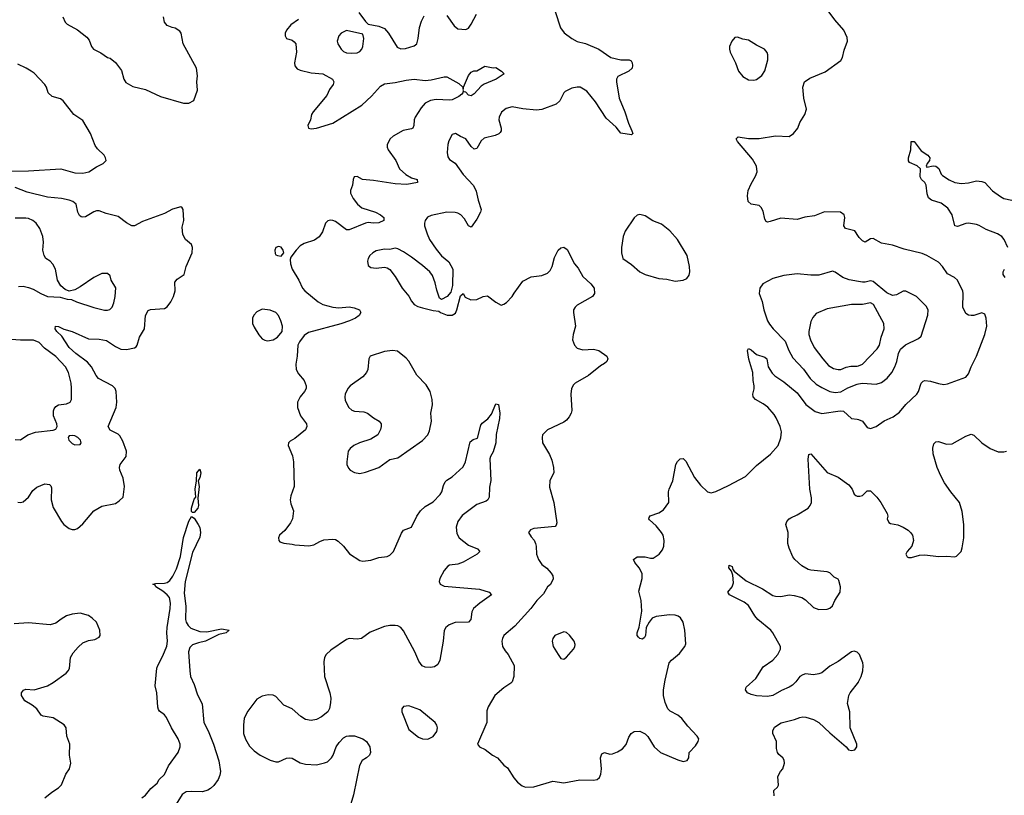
# Model space of a CAD drawing. Header units: inches. Extents: x 1834610 to 2027685, y 642842 to 774116.
# Tile 183 of 256: x 1863825 to 1871074, y 751554 to 757268. Entities that reach past the tile are written whole.
import ezdxf

# ---------------------------------------------------------------- set-up
doc = ezdxf.new("R2010")
doc.units = ezdxf.units.IN
doc.header["$MEASUREMENT"] = 0
doc.layers.add('B8765', color=7, linetype='Continuous')
doc.layers.add('B8775', color=7, linetype='Continuous')

msp = doc.modelspace()

# ---------------------------------------------------------------- linework, layer by layer
at = {"layer": 'B8765', "color": 5}
for points, elevation in [([(1867767.5, 757327.5), (1867807.2, 757207.2), (1867832.4, 757172.4), (1867890.4, 757130.4), (1867928.6, 757108.6), (1867990, 757093), (1868090, 757052.2), (1868177.3, 756990), (1868250, 756971.6), (1868313.3, 756973.3), (1868326.4, 756966.4), (1868334, 756950), (1868337.1, 756930), (1868333.4, 756910), (1868310.7, 756890), (1868227.7, 756850), (1868219.1, 756830), (1868218, 756810), (1868239.5, 756690), (1868281.1, 756590), (1868306.6, 756506.6), (1868333, 756450), (1868338.8, 756430), (1868330, 756419), (1868250, 756433.2), (1868216.6, 756476.6), (1868143.3, 756543.3), (1868064, 756664), (1868001.4, 756741.4), (1867951.8, 756770), (1867930, 756771.4), (1867890, 756762.9), (1867841, 756739), (1867830, 756729.4), (1867801.3, 756670), (1867774.2, 756645.8), (1867670, 756606.2), (1867630, 756602.4), (1867530, 756611.6), (1867450, 756625.1), (1867407.1, 756612.9), (1867373.3, 756586.7), (1867354, 756550), (1867353.4, 756530), (1867369.1, 756470), (1867370.2, 756450), (1867362.7, 756437.3), (1867352.9, 756427.1), (1867326.1, 756413.9), (1867244.2, 756395.8), (1867223.7, 756376.3), (1867190, 756318.7), (1867170, 756315.6), (1867150, 756335.1), (1867109, 756390), (1867070, 756406.6), (1867034, 756430), (1867010, 756423.7), (1866984, 756376), (1866976.9, 756350), (1866971.7, 756290), (1866977.6, 756257.6), (1866990, 756238.4), (1867031.6, 756211.6), (1867088.9, 756128.9), (1867167.2, 756047.2), (1867185.9, 756005.9), (1867199.6, 755939.6), (1867222.6, 755870), (1867217, 755850), (1867190, 755799.3), (1867150, 755739), (1867130, 755749), (1867100.4, 755800.4), (1867072, 755830), (1867050, 755843.6), (1867030, 755847.8), (1866970, 755849.6), (1866854, 755826), (1866827.6, 755812.4), (1866810.3, 755789.7), (1866804.4, 755770), (1866804.9, 755750), (1866824.2, 755690), (1866842.8, 755650), (1866890, 755578.7), (1866929.4, 755529.4), (1866984.8, 755484.8), (1867014.8, 755430), (1867010.9, 755309.1), (1866998, 755262), (1866970.9, 755229.1), (1866930, 755208), (1866916.4, 755216.4), (1866895.5, 755275.5), (1866884.5, 755330), (1866863.8, 755383.8), (1866845.1, 755410), (1866790, 755458.3), (1866710, 755518), (1866650, 755559.1), (1866610, 755580.5), (1866590, 755585.1), (1866550, 755576.2), (1866510, 755577), (1866450, 755564.2), (1866424.9, 755550), (1866403, 755530), (1866390.6, 755510), (1866385.5, 755490), (1866390, 755458), (1866410, 755442.8), (1866450, 755437.3), (1866510, 755444), (1866530, 755440.7), (1866550, 755427.3), (1866590, 755376.3), (1866640.3, 755290), (1866690.2, 755230.2), (1866710, 755193.4), (1866730, 755170.4), (1866755.6, 755155.6), (1866790, 755144.9), (1866870, 755126), (1866910, 755122), (1866922, 755110), (1866970.9, 755090.9), (1867010, 755090.8), (1867033, 755107), (1867043.7, 755130), (1867070, 755234), (1867090, 755252), (1867104.9, 755224.9), (1867145.2, 755205.2), (1867190, 755207.3), (1867238, 755230), (1867270, 755234.8), (1867330, 755186), (1867370, 755166), (1867390, 755171.3), (1867410, 755184.7), (1867451.9, 755228.1), (1867465.4, 755254.6), (1867530, 755341), (1867590, 755374.8), (1867670, 755384), (1867710, 755400.7), (1867730, 755420.7), (1867745.1, 755450), (1867762.9, 755517.1), (1867789.7, 755570), (1867810, 755588.4), (1867830, 755593), (1867854.9, 755574.9), (1867910.7, 755470), (1867936.7, 755436.7), (1867970, 755377.3), (1868030, 755323), (1868054.4, 755290), (1868057.1, 755250), (1868043, 755230), (1867930, 755164.5), (1867913.4, 755150), (1867903, 755130), (1867902, 755110), (1867916.3, 755010), (1867898.8, 754950), (1867894.8, 754910), (1867910.8, 754870), (1867930, 754847.3), (1867970, 754837.1), (1868050, 754840.4), (1868090, 754830.4), (1868147.7, 754790), (1868155.5, 754770), (1868147.7, 754750), (1868130, 754734.5), (1868102, 754718), (1868013.4, 754646.6), (1867915.5, 754590), (1867902.6, 754577.4), (1867888.4, 754550), (1867883.1, 754510), (1867890.4, 754390), (1867886, 754370), (1867870, 754341.2), (1867850, 754318), (1867830, 754303.7), (1867710, 754246), (1867674, 754210), (1867670.5, 754189.5), (1867673, 754150), (1867725.7, 754065.7), (1867742.9, 754022.9), (1867755.8, 753970), (1867757.1, 753930), (1867726.9, 753873.1), (1867724.7, 753824.7), (1867758.7, 753710), (1867779.9, 753560.1), (1867775.6, 753544.4), (1867766.2, 753533.8), (1867610, 753519.3), (1867584.7, 753510), (1867571.3, 753490), (1867590, 753458), (1867612.4, 753432.4), (1867623, 753410), (1867628.2, 753390), (1867630.6, 753330), (1867645.5, 753290), (1867670, 753254.8), (1867706.4, 753226.4), (1867738, 753190), (1867750.4, 753170), (1867751.8, 753148.2), (1867733, 753107), (1867710, 753089.2), (1867682.2, 753037.8), (1867631.2, 752988.8), (1867588.9, 752930), (1867470, 752800.5), (1867390.6, 752730), (1867380.4, 752710), (1867374.4, 752690), (1867380.5, 752650), (1867398.3, 752618.3), (1867421.6, 752590), (1867464.4, 752510), (1867463.7, 752430), (1867450.4, 752390), (1867440.7, 752379.3), (1867390, 752345.3), (1867323.7, 752290), (1867273.5, 752206.5), (1867264.6, 752175.4), (1867264, 752090), (1867196, 751930), (1867210.7, 751910.7), (1867252.5, 751892.5), (1867306.8, 751850), (1867342.8, 751830), (1867390, 751776), (1867417, 751757), (1867462.2, 751682.2), (1867490, 751650.4), (1867523.2, 751623.2), (1867550, 751612.6), (1867610, 751616.5), (1867750, 751658), (1867830, 751646), (1867950, 751666.7), (1868050, 751664.6), (1868076, 751670), (1868094.7, 751685.3), (1868104.7, 751710), (1868109.7, 751750), (1868102, 751830), (1868110, 751858.8), (1868130, 751868), (1868170, 751857.6), (1868190, 751858.7), (1868227, 751873), (1868263.3, 751896.7), (1868291, 751929), (1868310, 751981), (1868326, 752010), (1868350, 752024), (1868390, 752027.3), (1868430, 752007.3), (1868450, 751986.8), (1868497.1, 751910), (1868542.8, 751870), (1868670, 751815.5), (1868710, 751803.8), (1868739, 751810), (1868752.7, 751830), (1868753.2, 751870), (1868801.2, 751918.8), (1868821.2, 751950), (1868824, 751970), (1868814, 751990), (1868744.2, 752064.2), (1868700.1, 752120.1), (1868670, 752143.7), (1868613.4, 752173.4), (1868598, 752190), (1868577.8, 752237.8), (1868565.7, 752290), (1868565.7, 752330), (1868577.5, 752402.5), (1868607.6, 752530), (1868624.5, 752550), (1868682.3, 752597.7), (1868722, 752650), (1868729.6, 752670), (1868723, 752770), (1868709.7, 752829.7), (1868690, 752860.7), (1868673.2, 752873.2), (1868650, 752881.1), (1868610, 752884.7), (1868510, 752872), (1868482.1, 752857.9), (1868458.3, 752830), (1868438.4, 752790), (1868432.2, 752730), (1868424.4, 752715.6), (1868410, 752703.7), (1868390, 752709.4), (1868380.1, 752720.1), (1868372.3, 752730), (1868372, 752750), (1868386.2, 752793.8), (1868406.6, 752910), (1868401.6, 752990), (1868382.9, 753057.1), (1868407, 753150), (1868406.8, 753186.8), (1868386.6, 753230), (1868354, 753270), (1868344, 753290), (1868370, 753310.6), (1868429.6, 753310.4), (1868470, 753300.3), (1868490, 753302), (1868532.3, 753330), (1868558, 753362), (1868567.6, 753390), (1868569.6, 753430), (1868562.4, 753470), (1868550.9, 753490.9), (1868510, 753539.3), (1868462.5, 753582.5), (1868457.2, 753590), (1868459, 753601), (1868466, 753614), (1868530, 753634), (1868564.1, 753655.9), (1868605.2, 753710), (1868601.2, 753790), (1868606, 753810), (1868633.6, 753870), (1868655.8, 753990), (1868667, 754013), (1868686.7, 754033.3), (1868710, 754034.4), (1868730, 754015.5), (1868794.2, 753894.2), (1868838, 753838), (1868890, 753788.9), (1868916.6, 753783.4), (1868950, 753793.1), (1869043.1, 753836.9), (1869170, 753903.6), (1869250, 753984.2), (1869353.6, 754066.4), (1869409.8, 754130.2), (1869430, 754186.8), (1869433, 754233), (1869424.1, 754270), (1869394.3, 754334.2), (1869379.1, 754359.1), (1869333, 754413), (1869298.8, 754438.8), (1869241.7, 754470), (1869224.8, 754490), (1869223.1, 754510), (1869232.2, 754547.8), (1869232.4, 754570), (1869224.9, 754610), (1869222.2, 754670), (1869193.6, 754766.4), (1869182.9, 754830), (1869190, 754846), (1869210, 754835.5), (1869250, 754802.4), (1869310, 754781.3), (1869325.5, 754770), (1869336.9, 754710), (1869364.1, 754664.1), (1869383.9, 754643.9), (1869450, 754600.3), (1869550, 754518.3), (1869612.6, 754432.6), (1869682.7, 754382.7), (1869730, 754366), (1869865.4, 754385.4), (1869890, 754383.1), (1869950, 754330.5), (1869990, 754326), (1870000, 754322.1)], 640), ([(1870000, 755671.8), (1869972.9, 755712.9), (1869905.2, 755730), (1869892.7, 755750), (1869899.5, 755810), (1869895.1, 755830), (1869869.5, 755849.5), (1869750, 755851.8), (1869676.7, 755823.3), (1869606.6, 755813.4), (1869550, 755797), (1869430, 755807), (1869350, 755780.9), (1869330, 755777.2), (1869322, 755782), (1869310, 755798), (1869298.7, 755858.7), (1869284.8, 755884.8), (1869270, 755899), (1869210, 755909), (1869189, 755930), (1869182.7, 755970), (1869189.2, 756010), (1869210, 756058), (1869243.3, 756116.7), (1869253.6, 756146.4), (1869249.7, 756190), (1869220.8, 756240.8), (1869109.3, 756370), (1869099, 756390), (1869114.6, 756405.4), (1869190, 756393.7), (1869270, 756392.4), (1869390, 756413.7), (1869490, 756408.5), (1869522.7, 756430), (1869553.2, 756470), (1869569.3, 756510), (1869606.6, 756570), (1869618, 756610), (1869598, 756690), (1869592, 756770), (1869602.7, 756810), (1869642.7, 756837.3), (1869754.7, 756885.3), (1869871.5, 756968.5), (1869883.7, 756990), (1869895.9, 757044.1), (1869919.3, 757110), (1869918, 757138), (1869894, 757190), (1869826.3, 757266.3), (1869732.1, 757392.1)], 640), ([(1864142.8, 757290), (1864158.7, 757250), (1864175.1, 757235.1), (1864250, 757192.6), (1864319.4, 757139.4), (1864336.4, 757116.4), (1864354, 757070), (1864367.7, 757050), (1864423.2, 757023.2), (1864470, 756990.7), (1864490, 756984.9), (1864530, 756953.4), (1864575.1, 756895.1), (1864592.4, 756830), (1864605.1, 756805.1), (1864656.7, 756776.7), (1864750, 756752.9), (1864862.2, 756702.2), (1865030, 756653), (1865070, 756653.4), (1865107, 756673), (1865133, 756750), (1865129.7, 756810), (1865133.9, 756853.9), (1865125.6, 756910), (1865027.8, 757090), (1865012.3, 757170), (1865004.1, 757184.1), (1864970, 757206), (1864948, 757210), (1864910, 757226), (1864889.6, 757249.6), (1864883.6, 757290)], 620), ([(1865877.6, 757270), (1865821.6, 757230), (1865788.5, 757190), (1865780.4, 757170), (1865779.3, 757150), (1865790, 757130.8), (1865830, 757118.4), (1865846.3, 757106.3), (1865857, 757090), (1865863.7, 757030), (1865847.7, 756950), (1865849.3, 756929.3), (1865866.8, 756906.8), (1865890, 756895.6), (1865970, 756876), (1866056, 756870), (1866127.3, 756830), (1866138, 756810), (1866132.7, 756790), (1866106.9, 756753.1), (1866085.5, 756710), (1865984.9, 756590), (1865974, 756570), (1865966, 756530), (1865945.5, 756490), (1865950, 756468), (1865970, 756464.4), (1866010, 756468.7), (1866130, 756506.7), (1866342.6, 756637.4), (1866415.7, 756704.3), (1866480.7, 756779.3), (1866510, 756796.1), (1866590, 756804.5), (1866670, 756823.2), (1866730, 756830.2), (1866810, 756821.3), (1866854.8, 756825.2), (1866950, 756848.2), (1866970, 756848.2), (1867057.5, 756797.5), (1867087.3, 756770), (1867090, 756754), (1867092.7, 756770), (1867130, 756856), (1867150, 756882.8), (1867169.6, 756890.4), (1867190, 756890.4), (1867250, 756926), (1867310, 756914), (1867330, 756916), (1867371.3, 756890), (1867391.3, 756870), (1867333.4, 756830), (1867245.5, 756794.5), (1867222.5, 756777.5), (1867170, 756721.6), (1867150, 756707), (1867130, 756712.7), (1867110, 756734), (1867096.4, 756736.4), (1867090, 756746), (1867088.2, 756730), (1867081.3, 756718.7), (1867058, 756702), (1867010, 756678.2), (1866990, 756675.1), (1866890, 756681.4), (1866850, 756672.6), (1866810, 756654), (1866780.7, 756619.3), (1866736.1, 756550), (1866730.2, 756530), (1866727.7, 756490), (1866719.5, 756470), (1866710, 756463.5), (1866647, 756453), (1866575.3, 756410), (1866552.9, 756390), (1866531.4, 756350), (1866531.5, 756330), (1866538.3, 756310), (1866593.5, 756230), (1866622, 756170), (1866666.9, 756126.9), (1866710, 756104), (1866750.6, 756090), (1866753, 756070), (1866674.8, 756054.7), (1866590, 756059.8), (1866430, 756083.9), (1866349.7, 756089.7), (1866310, 756112), (1866286.8, 756110), (1866278.8, 756090), (1866276.3, 756050), (1866261.3, 756010), (1866261.1, 755990), (1866279.5, 755950), (1866311.8, 755910), (1866342.7, 755882.7), (1866444.4, 755850), (1866482.4, 755830), (1866505.8, 755810), (1866505.7, 755790), (1866470, 755772.1), (1866430, 755769.3), (1866390, 755773.1), (1866370, 755769.1), (1866250, 755721), (1866230, 755719.7), (1866150, 755781.7), (1866130, 755789.7), (1866110, 755791.1), (1866093.5, 755786.5), (1866077.1, 755770), (1866054.8, 755705.2), (1866030, 755667.3), (1865995.9, 755644.1), (1865919.5, 755620.5), (1865890, 755602.9), (1865859.3, 755570), (1865822, 755518), (1865817.3, 755502.7), (1865818, 755470), (1865830.4, 755430), (1865879.6, 755350), (1865907.2, 755290), (1865924.9, 755270), (1866023.1, 755190), (1866056.3, 755170), (1866130, 755149.3), (1866173.7, 755146.3), (1866250, 755152.9), (1866286.4, 755146.4), (1866326.8, 755130), (1866337.3, 755110), (1866324, 755090), (1866296.3, 755070), (1866254, 755050), (1866190, 755027.1), (1865950, 754964.2), (1865919, 754941), (1865884.2, 754895.8), (1865872.2, 754870), (1865868.8, 754790), (1865858.9, 754730), (1865861.3, 754690), (1865878.4, 754658.4), (1865919.3, 754610), (1865933, 754570), (1865932.7, 754550), (1865922.4, 754530), (1865890.4, 754490), (1865870.4, 754450), (1865870.4, 754410.4), (1865893.4, 754350), (1865935.5, 754290), (1865939.3, 754270), (1865930, 754247.3), (1865850, 754182.9), (1865816.1, 754163.9), (1865804.9, 754150), (1865801.6, 754130), (1865834.3, 754054.3), (1865841, 754010), (1865844.9, 753830), (1865820.7, 753759.3), (1865817.1, 753730), (1865821.3, 753701.3), (1865840.7, 753650), (1865839.1, 753630), (1865833.4, 753590), (1865818.8, 753561.2), (1865776.3, 753503.7), (1865738, 753470), (1865731.3, 753450), (1865731.6, 753431.6), (1865741, 753421), (1865770, 753411.3), (1865830, 753404.9), (1865850, 753398), (1865953, 753393), (1865990, 753398.4), (1866035.1, 753424.9), (1866064.2, 753435.8), (1866130, 753442), (1866150, 753437.6), (1866170, 753426.4), (1866208.2, 753390), (1866251.8, 753331.8), (1866330, 753283), (1866350, 753278.4), (1866410, 753285.3), (1866470, 753306.4), (1866530, 753313.4), (1866550, 753323), (1866577.6, 753350), (1866634.9, 753485.1), (1866650, 753508.2), (1866710, 753530.5), (1866748.4, 753610), (1866775.1, 753650), (1866810, 753680.8), (1866870, 753716.9), (1866920.4, 753770), (1866932.1, 753790), (1866944.1, 753835.9), (1866956.6, 753863.4), (1866970, 753876.4), (1867010, 753899.3), (1867090, 753974.4), (1867106.2, 754010), (1867142.7, 754157.3), (1867163.6, 754176.4), (1867194.9, 754185.1), (1867219.3, 754280.7), (1867230, 754295.3), (1867271.9, 754328.1), (1867297.8, 754362.2), (1867330, 754438), (1867350, 754432), (1867360.5, 754370), (1867357, 754330), (1867332.3, 754212.3), (1867330.4, 754149.6), (1867310, 754084), (1867290.5, 754050), (1867286.7, 754033.3), (1867294.1, 753874.1), (1867284, 753824), (1867280.4, 753750), (1867270.4, 753730), (1867258.6, 753721.4), (1867190, 753696.4), (1867083.8, 753616.2), (1867051.1, 753570), (1867039.3, 753530), (1867042.7, 753482.7), (1867061.3, 753450), (1867130, 753395.8), (1867194.8, 753370), (1867213.4, 753350), (1867194, 753330), (1867090, 753271.6), (1867050, 753257.6), (1866990, 753249.4), (1866978, 753242), (1866950, 753209.2), (1866917, 753150), (1866912.4, 753130), (1866920.5, 753110), (1866950, 753093.7), (1867210, 753073), (1867280.7, 753050), (1867299.1, 753030), (1867212.4, 752970), (1867166.7, 752930), (1867154.1, 752905.9), (1867145.3, 752850), (1867130.2, 752829.8), (1867030, 752828), (1866987.3, 752810), (1866963, 752790), (1866950, 752768), (1866943.6, 752690), (1866919.2, 752550), (1866902.7, 752517.3), (1866878.5, 752501.5), (1866850, 752495.4), (1866810, 752496.8), (1866787.5, 752507.5), (1866763.2, 752543.2), (1866733.5, 752610), (1866650, 752766.3), (1866630.5, 752790.5), (1866610, 752801.4), (1866590, 752804.8), (1866550, 752804.8), (1866510, 752798.2), (1866405.3, 752754.7), (1866340.7, 752710), (1866310, 752704.2), (1866250, 752709.6), (1866230, 752701.6), (1866115.8, 752624.2), (1866080.7, 752590), (1866070, 752568), (1866063.4, 752536.6), (1866067.7, 752430), (1866109, 752309), (1866115.6, 752270), (1866114.1, 752234.1), (1866105.8, 752194.2), (1866092.3, 752167.7), (1866047.7, 752132.3), (1866010, 752113.3), (1865970, 752104.7), (1865930, 752113.3), (1865894.6, 752134.6), (1865830, 752191.6), (1865770, 752217), (1865710, 752282.9), (1865690, 752291.6), (1865653.1, 752293.1), (1865610, 752283.5), (1865570, 752263), (1865505.4, 752174.6), (1865478.6, 752121.4), (1865471.7, 752070), (1865471.7, 752010), (1865486.2, 751966.2), (1865515.9, 751915.9), (1865550, 751880.3), (1865595.5, 751850), (1865670, 751812.2), (1865710, 751799.5), (1865730, 751799.5), (1865790, 751826.4), (1865810, 751830.5), (1865830, 751826.4), (1865890, 751794), (1865930, 751783.7), (1866010, 751779.5), (1866070, 751792.2), (1866090, 751799.5), (1866121.1, 751830), (1866132.9, 751850), (1866153.7, 751910), (1866176.4, 751943.6), (1866210, 751977.4), (1866230, 751989.1), (1866247.2, 751992.8), (1866290, 751992.3), (1866351.1, 751971.1), (1866377.6, 751950), (1866402, 751910), (1866408.7, 751870), (1866399.5, 751850), (1866378, 751830), (1866345.5, 751810), (1866325.4, 751774.6), (1866283.4, 751556.6), (1866263.8, 751490)], 620), ([(1866321.2, 757321.2), (1866370, 757254.8), (1866390, 757236), (1866470, 757219.5), (1866510, 757203.8), (1866540.4, 757170), (1866605.1, 757065.1), (1866630, 757054), (1866664.1, 757055.9), (1866730, 757074.8), (1866750, 757091.3), (1866759.6, 757130), (1866767.8, 757210), (1866782, 757258), (1866803.3, 757296.7)], 640), ([(1866970, 757298.8), (1867023.4, 757223.4), (1867050, 757201.6), (1867110, 757196.4), (1867130, 757207), (1867150, 757234.4), (1867188.7, 757310)], 640), ([(1863730, 756153.4), (1863890, 756154.3), (1864128.3, 756168.3), (1864230, 756138.9), (1864290, 756137.8), (1864332.5, 756147.5), (1864390, 756185.3), (1864439, 756210), (1864461.2, 756230), (1864457.2, 756250), (1864446.6, 756270), (1864397.6, 756317.6), (1864381, 756341), (1864346.2, 756430), (1864290, 756524.7), (1864223, 756570), (1864145.6, 756670), (1864124.4, 756684.4), (1864063.1, 756703.1), (1864034, 756730), (1864021.2, 756770), (1864009.4, 756790), (1863930, 756874), (1863910, 756889.2), (1863872.3, 756912.3), (1863810, 756939.5)], 620), ([(1863810, 753712.7), (1863830, 753710.4), (1863850, 753717.1), (1863890, 753750.3), (1863921.3, 753798.7), (1863950, 753824), (1864010, 753847.9), (1864043.6, 753843.6), (1864054.7, 753834.7), (1864059.4, 753819.4), (1864056.9, 753730), (1864070, 753675.5), (1864131.5, 753571.5), (1864148.4, 753550), (1864190, 753519.3), (1864210, 753512.7), (1864230, 753512.7), (1864250, 753520.4), (1864270, 753535.8), (1864290, 753554), (1864370, 753650.6), (1864430, 753684), (1864530, 753704.7), (1864557.6, 753722.4), (1864586, 753750), (1864596.2, 753830), (1864587.6, 753890), (1864562.9, 753950), (1864559.5, 753970), (1864565.1, 753990), (1864608.2, 754050), (1864611, 754090), (1864584.2, 754164.2), (1864562, 754202), (1864550, 754215.1), (1864490, 754245.1), (1864476.9, 754270), (1864535.6, 754410), (1864540.4, 754450), (1864535.4, 754530), (1864526.6, 754550), (1864507.8, 754570), (1864405.9, 754625.9), (1864387.4, 754647.4), (1864354.2, 754710), (1864324.6, 754744.6), (1864237.1, 754810), (1864190, 754853.8), (1864135.9, 754935.9), (1864096.8, 754970), (1864085.8, 754990), (1864087.8, 755010), (1864110, 755008.7), (1864149.2, 754989.2), (1864210.8, 754970.8), (1864330, 754917.5), (1864410, 754915.2), (1864464.3, 754904.3), (1864530, 754860.8), (1864570, 754842), (1864610, 754839.5), (1864669.5, 754850.5), (1864682, 754858), (1864689.2, 754870), (1864707.6, 754930), (1864743.6, 754990), (1864752, 755090), (1864770, 755126), (1864787.5, 755132.5), (1864890, 755139.3), (1864910, 755153), (1864936.3, 755190), (1864957.4, 755230), (1864969.6, 755269.6), (1864966.4, 755333.6), (1864983, 755357), (1865035.1, 755390), (1865051, 755450), (1865095.1, 755550), (1865097.4, 755590), (1865090, 755612.7), (1865046, 755650), (1865026.2, 755686.2), (1865020.5, 755739.5), (1865032, 755790), (1865029, 755869), (1865022, 755882), (1865010, 755888.7), (1864950, 755872), (1864890, 755839.6), (1864730, 755782), (1864670.3, 755749.7), (1864650, 755749.6), (1864611.2, 755771.2), (1864550, 755819.5), (1864460.7, 755840.7), (1864410, 755860.7), (1864390, 755859.6), (1864370, 755851.6), (1864310, 755816), (1864290, 755812.7), (1864276, 755816), (1864265.1, 755825.1), (1864252, 755850), (1864239.5, 755910), (1864216, 755930), (1864190, 755939.7), (1864131.5, 755951.5), (1864030, 755959.8), (1863878.5, 755998.5), (1863790, 756031.9)], 620), ([(1863816.4, 755303.6), (1863850, 755304), (1863890, 755296.1), (1863924.1, 755284.1), (1863979.1, 755250), (1864030, 755229), (1864123, 755223), (1864174, 755210), (1864206.8, 755206.8), (1864242, 755190), (1864370, 755147.2), (1864450, 755127.6), (1864470, 755127.4), (1864487.1, 755132.9), (1864505.6, 755150), (1864518.5, 755181.5), (1864528.7, 755230), (1864531.7, 755291.7), (1864497.6, 755350), (1864490, 755382), (1864470, 755399.3), (1864430, 755398), (1864371.3, 755370), (1864270, 755300.7), (1864230, 755279), (1864190, 755268), (1864160.2, 755280.2), (1864128.2, 755308.2), (1864102.9, 755350), (1864087, 755430), (1864067.9, 755467.9), (1864050, 755489.3), (1864016, 755510), (1864003.6, 755530), (1863995.8, 755570), (1864000.4, 755630), (1863994.5, 755670), (1863972.3, 755730), (1863945.1, 755770), (1863920.7, 755790), (1863890, 755802.7), (1863870, 755807.2), (1863790, 755806)], 640), ([(1870000, 755339.7), (1869932.1, 755352.1), (1869886.6, 755370), (1869830, 755407), (1869810, 755414.5), (1869710, 755386), (1869650, 755386.2), (1869550, 755395.6), (1869450, 755383), (1869370, 755362), (1869296.7, 755323.3), (1869274.4, 755290), (1869268.7, 755250), (1869292, 755192), (1869303.9, 755130), (1869331.7, 755050), (1869344.6, 755024.6), (1869372, 754990), (1869460.5, 754900.5), (1869487.3, 754830), (1869518, 754778), (1869594.7, 754694.7), (1869644.7, 754624.7), (1869690, 754582.9), (1869730, 754557.5), (1869790, 754529.3), (1869830, 754520.6), (1869870, 754525.5), (1869923.4, 754556.6), (1869990, 754583.8), (1870000, 754585.5)], 660), ([(1870000, 755169.8), (1869950.2, 755169.8), (1869770, 755137.4), (1869690, 755103.7), (1869664.8, 755075.2), (1869650, 755044), (1869634.4, 754970), (1869635.2, 754950), (1869646.5, 754910), (1869674.1, 754854.1), (1869738, 754770), (1869780.4, 754720.4), (1869817.4, 754697.4), (1869850, 754690.2), (1869870, 754691.1), (1869910, 754708.5), (1869943.5, 754716.5), (1869990, 754715.1), (1870000, 754718.9)], 680), ([(1863790, 754175.5), (1863830, 754173.4), (1863885.2, 754210), (1863942, 754230), (1864070, 754243.8), (1864089.5, 754250.5), (1864099.5, 754270), (1864097.6, 754290), (1864074.3, 754350), (1864073.8, 754386.2), (1864078.4, 754401.6), (1864090, 754418.8), (1864110, 754430.6), (1864170, 754439.1), (1864197.2, 754450), (1864206.6, 754470), (1864206.5, 754553.5), (1864202.7, 754590), (1864183.1, 754670), (1864162, 754710), (1864090, 754785.7), (1864007.2, 754847.2), (1863967, 754890), (1863926.4, 754906.4), (1863830, 754906.8), (1863730, 754913.5)], 640), ([(1870000, 752598.4), (1869990, 752609.6), (1869970, 752614.8), (1869950, 752611), (1869850, 752540.5), (1869790, 752504.4), (1869730, 752457.2), (1869710, 752448.4), (1869670, 752440.4), (1869610, 752447.8), (1869590, 752441.3), (1869570, 752429.6), (1869539.5, 752390), (1869513.9, 752366.1), (1869490, 752350.9), (1869433.2, 752326.8), (1869370, 752289.6), (1869330, 752283), (1869250, 752287.2), (1869210, 752297.4), (1869184.5, 752310), (1869169.4, 752330), (1869174.5, 752350), (1869245.8, 752414.2), (1869299.8, 752500.2), (1869369.8, 752550.2), (1869406.6, 752590), (1869425.4, 752630), (1869425.7, 752650), (1869370.4, 752750.4), (1869355.3, 752770), (1869258.8, 752850), (1869237, 752877), (1869190, 752952.6), (1869157.9, 752977.9), (1869051.6, 753030), (1869043.1, 753043.1), (1869039.6, 753050), (1869071.1, 753090), (1869079.6, 753120.4), (1869076, 753176), (1869064.7, 753204.7), (1869046.3, 753230), (1869049.7, 753250), (1869070, 753238.8), (1869076.7, 753216.7), (1869085.5, 753205.5), (1869174.8, 753134.8), (1869294.1, 753074.1), (1869370, 753026), (1869390, 753020.2), (1869430, 753019), (1869490.3, 753030.3), (1869526, 753026), (1869584.7, 753010), (1869610, 752993.4), (1869670, 752938.4), (1869710, 752922), (1869770, 752924.4), (1869790, 752933.4), (1869809.6, 752950.4), (1869827.3, 752990), (1869865.6, 753050), (1869869.4, 753090), (1869856.6, 753136.6), (1869850, 753145.2), (1869821.6, 753161.6), (1869790, 753192.3), (1869770, 753200.9), (1869650, 753211.5), (1869630, 753217.6), (1869583.5, 753243.5), (1869532.7, 753290), (1869517, 753310), (1869490, 753375.3), (1869480.7, 753410), (1869483.7, 753490), (1869466, 753550), (1869474, 753570), (1869489.5, 753590.5), (1869501.5, 753598.5), (1869550, 753620.7), (1869629.8, 753670.2), (1869646, 753690), (1869655.1, 753710), (1869654.9, 753745.1), (1869641.7, 753810), (1869629.6, 754030.4), (1869634, 754066), (1869649.4, 754070.6), (1869770, 753931.8), (1869850, 753897.4), (1869930, 753841.6), (1869954, 753810), (1869970, 753771.3), (1869982, 753762), (1869990, 753757.3), (1870000, 753757.3)], 620), ([(1864724, 751536), (1864750, 751554), (1864790, 751604.1), (1864837, 751643), (1864852.4, 751670), (1864890, 751707.2), (1864919.9, 751770), (1864990.7, 751870), (1865006.5, 751910), (1865005.7, 751930), (1864992.3, 751970), (1864941.2, 752050), (1864906.5, 752126.5), (1864890, 752147.1), (1864854.9, 752174.9), (1864846.2, 752186.2), (1864842.3, 752202.3), (1864834.3, 752310), (1864821.3, 752361.3), (1864835.2, 752490), (1864840.5, 752510), (1864879.7, 752580.3), (1864907.2, 752652.8), (1864912.6, 752690), (1864907.2, 752750), (1864909.5, 752789.5), (1864932.2, 752930), (1864934.3, 752970), (1864927.3, 753010), (1864911.4, 753031.4), (1864879, 753059), (1864828, 753090), (1864822, 753102), (1864804, 753110), (1864824.9, 753115.1), (1864890, 753117.3), (1864910, 753122.8), (1864930, 753136.9), (1864952, 753168), (1864978.1, 753221.9), (1865007.6, 753312.4), (1865030, 753453), (1865070, 753574), (1865090, 753607.3), (1865110, 753594.8), (1865137.6, 753550), (1865150, 753526.8), (1865155.6, 753490), (1865150, 753455.1), (1865097.1, 753342.9), (1865042, 753130), (1865036.5, 753043.5), (1865046.8, 752946.8), (1865045.5, 752850), (1865049.5, 752830), (1865064.3, 752804.3), (1865085.8, 752785.8), (1865150, 752760.1), (1865201.6, 752758.4), (1865310, 752780.9), (1865366, 752770), (1865344.7, 752750), (1865290, 752738.9), (1865193, 752690), (1865141.6, 752678.4), (1865098, 752662), (1865076.7, 752643.3), (1865067.1, 752610), (1865076.1, 752470), (1865083.3, 752430), (1865109.5, 752370), (1865133.5, 752293.5), (1865168.1, 752228.1), (1865179.3, 752090), (1865212.3, 752030), (1865251.1, 751931.1), (1865291.8, 751808.2), (1865302.8, 751730), (1865298.9, 751701.1), (1865286.4, 751670), (1865254.7, 751625.3), (1865230, 751603.5), (1865210, 751592.1), (1865170, 751579.8), (1865090, 751582.9), (1865050, 751578.9), (1865021.2, 751558.8), (1864965.6, 751470)], 580), ([(1864010, 751535.8), (1864062.1, 751577.9), (1864111.5, 751610), (1864131.2, 751630), (1864165.1, 751710), (1864191.6, 751750), (1864200.5, 751790), (1864192.4, 751850), (1864193, 751930), (1864171.8, 751990), (1864167.3, 752050), (1864151.9, 752071.9), (1864070, 752123.8), (1863997.4, 752137.4), (1863983.7, 752143.7), (1863949.7, 752190), (1863916.9, 752216.9), (1863861.5, 752250), (1863837.4, 752290), (1863838, 752310), (1863851.6, 752328.4), (1863870, 752336.2), (1863930, 752331.5), (1864030, 752360.8), (1864070, 752384.2), (1864165.6, 752454.4), (1864182, 752470), (1864191.1, 752488.9), (1864199.7, 752570), (1864217.4, 752602.6), (1864253.9, 752646.1), (1864290, 752677.3), (1864330, 752694), (1864378.6, 752701.4), (1864410, 752718), (1864417.2, 752730), (1864415.1, 752770), (1864390, 752829), (1864359.1, 752859.1), (1864330, 752878), (1864270, 752895.6), (1864210, 752889.6), (1864170, 752875.1), (1864130, 752851.8), (1864090, 752820.9), (1864050, 752809.6), (1863890, 752825.4), (1863783.7, 752816.3)], 620), ([(1869379.5, 751550), (1869378, 751590), (1869405.4, 751614.6), (1869411.4, 751628.6), (1869406.9, 751693.1), (1869426, 751730), (1869442.7, 751750), (1869456, 751790), (1869452.5, 751812.5), (1869444, 751830), (1869413.6, 751853.6), (1869404, 751870), (1869398, 751898), (1869396, 751950), (1869370, 752008), (1869369.3, 752030), (1869383.3, 752056.7), (1869431.9, 752088.1), (1869530, 752113), (1869570, 752128.2), (1869590, 752132.4), (1869612, 752130), (1869670, 752113.4), (1869710, 752090.5), (1869790, 752013), (1869910.7, 751910.7), (1869928.3, 751888.3), (1869950, 751882.8), (1869974, 751890), (1869988.7, 751910), (1869989, 751930), (1869940.7, 752050), (1869936.2, 752170), (1869920.7, 752230), (1869929.5, 752289.5), (1869938.4, 752310), (1870000, 752388)], 620)]:
    msp.add_lwpolyline(points, dxfattribs=dict(at, elevation=elevation))
for points, elevation in [([(1866230, 757189.6), (1866190.8, 757170), (1866173.4, 757150), (1866163, 757110), (1866167.7, 757090), (1866190.7, 757050), (1866210, 757033.4), (1866230, 757024.9), (1866270, 757020.5), (1866310, 757023.8), (1866330, 757033.4), (1866344.5, 757050), (1866351.6, 757070), (1866358, 757130), (1866350, 757162)], 640), ([(1869110, 757139.5), (1869090, 757138), (1869067.7, 757110), (1869050.7, 757070), (1869050.6, 757050), (1869055.5, 757030), (1869094.9, 756950), (1869118, 756890), (1869150, 756850.6), (1869190, 756824.9), (1869230, 756822), (1869250, 756828), (1869290, 756858), (1869310, 756890.8), (1869333, 756973), (1869333.3, 757010), (1869327.5, 757027.5), (1869309.2, 757050), (1869250, 757079.6), (1869190, 757117.6), (1869150, 757125.1)], 660), ([(1868390, 755834), (1868370, 755828.7), (1868350, 755808.7), (1868284, 755710), (1868267.3, 755670), (1868254.8, 755590), (1868254.8, 755550), (1868266, 755510), (1868330, 755464), (1868390, 755410.6), (1868430.3, 755390.3), (1868530, 755361.6), (1868590, 755357.1), (1868650, 755342), (1868710, 755348.5), (1868737.7, 755362.3), (1868755.1, 755384.9), (1868759.6, 755410), (1868756.3, 755450), (1868738.3, 755530), (1868668.2, 755650), (1868612.7, 755712.7), (1868550, 755761.3), (1868485.4, 755785.4), (1868430, 755822.7)], 660), ([(1865730, 755598), (1865711.3, 755590), (1865702, 755570), (1865704.7, 755544.7), (1865710, 755536), (1865722, 755530), (1865750, 755526.8), (1865769, 755550), (1865765.2, 755570), (1865750, 755592.3)], 620), ([(1865610, 755136.3), (1865570, 755114.7), (1865548.6, 755091.4), (1865539.1, 755070), (1865539.6, 755030), (1865550, 755003.8), (1865585.7, 754945.7), (1865610, 754918), (1865630, 754906.3), (1865650, 754901.5), (1865690, 754908.8), (1865722, 754930), (1865756.2, 754970), (1865759.7, 755010), (1865748.2, 755050), (1865729.7, 755090), (1865710, 755112.2), (1865670, 755128.3)], 620), ([(1866570, 754831.2), (1866510, 754823), (1866406, 754790), (1866396, 754770), (1866387.7, 754690), (1866379.1, 754670), (1866350, 754638), (1866258, 754570), (1866241.6, 754550), (1866221.6, 754510), (1866218, 754490), (1866222, 754462), (1866247.3, 754410), (1866270, 754390.7), (1866290, 754384.4), (1866358, 754378), (1866384.7, 754370), (1866430, 754334.8), (1866471, 754310), (1866486.8, 754290), (1866486.8, 754270), (1866480.7, 754250), (1866460.7, 754210), (1866410, 754177.6), (1866326, 754150), (1866286, 754130), (1866258.8, 754110), (1866242.8, 754090), (1866233, 754010), (1866234, 753990), (1866245.2, 753965.2), (1866258, 753950), (1866290, 753931), (1866330, 753926), (1866370, 753934.8), (1866468.7, 753970), (1866550, 754027.7), (1866610, 754039.1), (1866790, 754167.7), (1866829.7, 754210.3), (1866841.4, 754238.6), (1866856.4, 754310), (1866852, 754370), (1866864.5, 754430), (1866861.8, 754470), (1866845.8, 754530), (1866817.4, 754577.4), (1866749.7, 754650), (1866690, 754751.8), (1866670, 754775.6), (1866605.3, 754825.3)], 640), ([(1864210, 754204), (1864190, 754202), (1864184.5, 754195.5), (1864181, 754190), (1864186, 754170), (1864210, 754146), (1864230, 754136), (1864270, 754138), (1864277.2, 754150), (1864272.3, 754170), (1864253.2, 754190), (1864230, 754201.2)], 640), ([(1865110, 753637.2), (1865098, 753638), (1865090, 753646), (1865089, 753670), (1865110, 753736), (1865121.2, 753750), (1865116, 753810), (1865127.3, 753870), (1865127.7, 753930), (1865150, 753956.3), (1865158, 753930), (1865150, 753894), (1865138, 753870), (1865146.8, 753830), (1865135.9, 753744.1), (1865140.9, 753690), (1865136.5, 753670)], 580), ([(1867830, 752758.7), (1867764.7, 752730), (1867750.5, 752709.5), (1867744.9, 752690), (1867753, 752650), (1867790.4, 752590.4), (1867810, 752561), (1867830, 752556), (1867850, 752570.8), (1867902, 752630), (1867912.3, 752647.7), (1867914, 752666), (1867906.9, 752690), (1867874.1, 752734.1), (1867850, 752754)], 660), ([(1866690, 752212.3), (1866651, 752209), (1866638, 752190), (1866638, 752170), (1866690, 752038.8), (1866761.6, 751981.6), (1866790, 751970.7), (1866830, 751966.8), (1866870, 751986), (1866895.9, 752024.1), (1866900.7, 752050), (1866896.2, 752070), (1866883.7, 752090), (1866770, 752184.5)], 640)]:
    msp.add_lwpolyline(points, close=True, dxfattribs=dict(at, elevation=elevation))
at = {"layer": 'B8775', "color": 5}
for points, elevation in [([(1871100.8, 755590), (1871074.4, 755650), (1871055.3, 755670), (1871023.5, 755690), (1870941.8, 755721.8), (1870890, 755752.9), (1870870, 755759.8), (1870810, 755769.7), (1870790, 755767.6), (1870730, 755743.7), (1870710, 755749.2), (1870690.8, 755830.8), (1870659.8, 755879.8), (1870610, 755917.6), (1870537.5, 755937.5), (1870516.6, 755956.6), (1870506.2, 755986.2), (1870499.6, 756050), (1870488.2, 756068.2), (1870463.7, 756090), (1870454.5, 756110), (1870458, 756170), (1870432.1, 756192.1), (1870377.2, 756217.2), (1870369.3, 756229.3), (1870369.4, 756249.4), (1870387.3, 756310), (1870389.4, 756370.6), (1870410, 756371), (1870461.3, 756301.3), (1870511, 756270), (1870527.3, 756250), (1870524, 756230), (1870506.8, 756210), (1870498, 756190), (1870502.8, 756182.8), (1870550, 756190.8), (1870570, 756188), (1870591.3, 756171.3), (1870608.4, 756130), (1870619.3, 756119.3), (1870668.4, 756088.4), (1870709.3, 756069.3), (1870758.2, 756061.8), (1870810, 756065.7), (1870870, 756080.4), (1870910, 756077.1), (1870930, 756068), (1870988.2, 756008.2), (1871045.4, 755965.4), (1871071.3, 755951.3), (1871130, 755938.3)], 620), ([(1870000, 754322.1), (1870030, 754310.4), (1870064.9, 754264.9), (1870090, 754255.3), (1870130, 754271.7), (1870190, 754311.7), (1870256.5, 754343.5), (1870303.5, 754376.5), (1870350, 754432.7), (1870429.8, 754510.2), (1870442, 754530), (1870462.4, 754590), (1870475.8, 754604.2), (1870490, 754610.3), (1870530, 754606), (1870590, 754587.6), (1870630, 754580.9), (1870655.2, 754584.8), (1870790, 754635.5), (1870810, 754658.8), (1870829.6, 754710), (1870870, 754790.5), (1870931.1, 754950), (1870946.3, 755010), (1870940.7, 755070), (1870930, 755099), (1870910, 755109.3), (1870850.3, 755089.7), (1870830, 755089.6), (1870810, 755091.6), (1870790, 755104.5), (1870768.8, 755150), (1870771.9, 755250), (1870768, 755268), (1870730, 755349.4), (1870708.4, 755368.4), (1870655.4, 755395.4), (1870619.7, 755450), (1870590, 755483), (1870503.7, 755530), (1870470, 755545.1), (1870336.6, 755576.6), (1870250, 755607.3), (1870170, 755621.6), (1870110, 755655.1), (1870090, 755652.7), (1870050, 755629.4), (1870030, 755639.5), (1870004.7, 755664.7), (1870000, 755671.8)], 640), ([(1871081.3, 755370), (1871066.3, 755390), (1871066.3, 755410), (1871075.6, 755430)], 620), ([(1870000, 754585.5), (1870031, 754591), (1870130, 754583.2), (1870170, 754596.3), (1870212.6, 754627.4), (1870245.8, 754670), (1870268.7, 754710), (1870282.5, 754750), (1870295.3, 754810), (1870310, 754841.1), (1870346.9, 754873.1), (1870441.7, 754918.3), (1870462.3, 754937.7), (1870511.2, 755091.2), (1870513, 755130), (1870498.4, 755158.4), (1870428.6, 755228.6), (1870350, 755267.6), (1870330, 755267.6), (1870279.9, 755240.1), (1870250, 755235.4), (1870210, 755254.7), (1870110, 755340.3), (1870090, 755344.1), (1870050, 755333.8), (1870030, 755334.1), (1870000, 755339.7)], 660), ([(1870000, 754718.9), (1870030, 754730.1), (1870137.8, 754842.2), (1870154.4, 754870), (1870167, 754930), (1870188.8, 754990), (1870188, 755030), (1870111.8, 755170), (1870090, 755182.2), (1870030, 755169.8), (1870000, 755169.8)], 680), ([(1870000, 753757.3), (1870010, 753757.3), (1870030, 753763), (1870063.9, 753796.1), (1870090, 753797.1), (1870135.8, 753750), (1870166.4, 753710), (1870211, 753630), (1870218, 753610), (1870212, 753590), (1870223.5, 753563.5), (1870235.3, 753555.3), (1870290, 753545.5), (1870330, 753530.4), (1870367.1, 753507.1), (1870384.9, 753490), (1870398, 753470), (1870405.5, 753430), (1870394, 753390), (1870359.3, 753350), (1870350.6, 753330), (1870358.8, 753310), (1870370, 753304.9), (1870390, 753305.3), (1870450, 753323), (1870490, 753326), (1870590, 753312.4), (1870650, 753314.9), (1870709.3, 753310.7), (1870723.2, 753316.8), (1870756, 753350), (1870764.1, 753375.9), (1870775.6, 753450), (1870777.4, 753550), (1870764.9, 753644.9), (1870745.1, 753710), (1870679.5, 753790), (1870634.9, 753854.9), (1870606.7, 753906.7), (1870581.3, 753970), (1870551.3, 754070), (1870548.1, 754111.9), (1870556.2, 754143.8), (1870570, 754157.3), (1870590, 754160.5), (1870650, 754142), (1870690, 754144.4), (1870790, 754199.3), (1870830, 754213.4), (1870850, 754207.3), (1870910.2, 754150.2), (1870970, 754108.4), (1871030, 754084.4), (1871070, 754083.8), (1871090, 754090.4)], 620), ([(1870000, 752388), (1870001.6, 752390), (1870019.6, 752430), (1870031.9, 752471.9), (1870036.2, 752510), (1870032, 752530), (1870007.6, 752590), (1870000, 752598.4)], 620)]:
    msp.add_lwpolyline(points, dxfattribs=dict(at, elevation=elevation))

doc.saveas('drawing.dxf')
